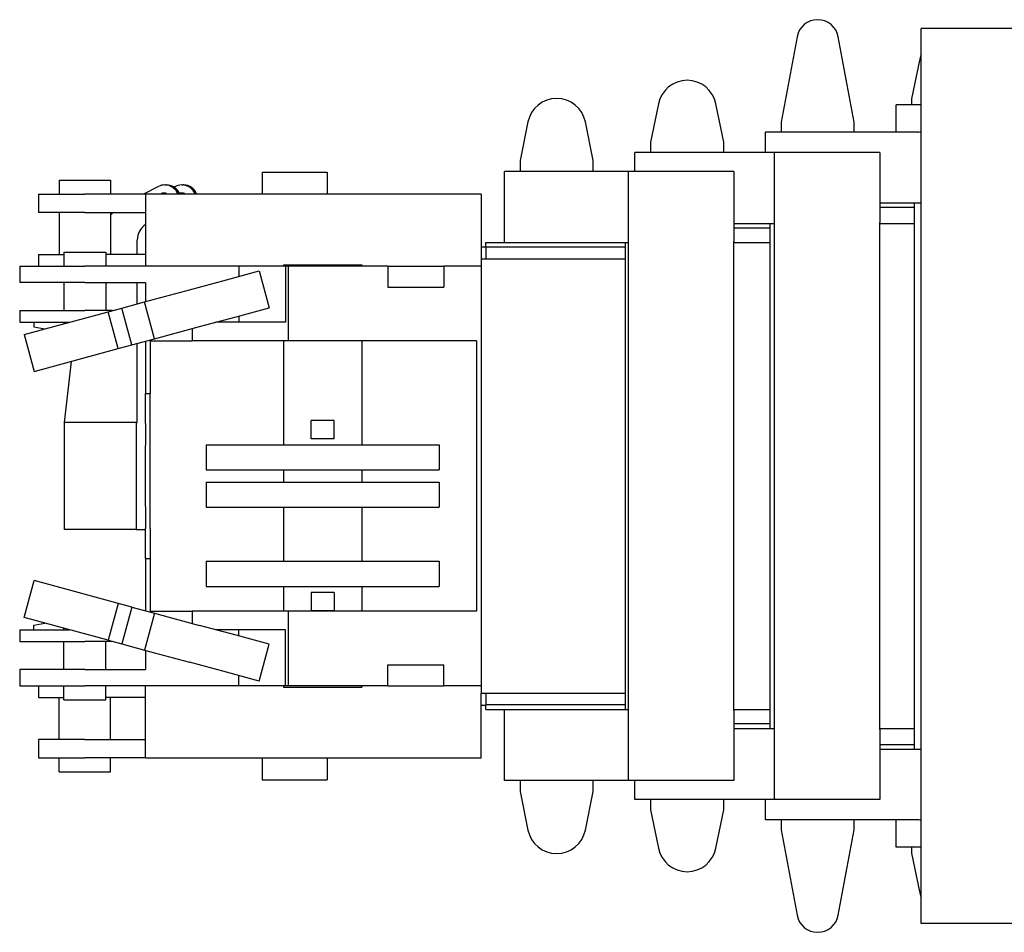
# Model space of a CAD drawing. Extents: x -5181 to 31991, y -2365 to 22251.
# Tile 18 of 39: x -4656 to -2543, y 16404 to 18362. Entities that reach past the tile are written whole.
import ezdxf

# ---------------------------------------------------------------- set-up
doc = ezdxf.new("R2010")
doc.units = 0
doc.layers.get('0').update_dxf_attribs({"linetype": 'CONTINUOUS'})

msp = doc.modelspace()

# ---------------------------------------------------------------- linework, layer by layer
at = {"color": 5, "linetype": 'Continuous'}
for p, q in [((-2495.69, 18342.7), (-2721.69, 18342.7)), ((-2721.69, 18287.7), (-2721.69, 18342.7)), ((-2987.92, 18324.97), (-3022.19, 18141.7)), ((-2865.19, 18141.7), (-2899.46, 18324.97)), ((-2725.43, 18274.24), (-2742.19, 18191.7)), ((-2721.69, 16477.7), (-2721.69, 18287.7)), ((-2742.19, 18191.7), (-2742.19, 18178.7)), ((-3285.43, 18181.24), (-3302.19, 18098.7)), ((-3145.19, 18098.7), (-3161.95, 18181.24)), ((-2775.69, 18120.7), (-2775.69, 18178.7)), ((-2721.69, 18178.7), (-2775.69, 18178.7)), ((-3565.43, 18142.24), (-3582.19, 18059.7)), ((-3425.19, 18059.7), (-3441.95, 18142.24)), ((-3022.19, 18141.7), (-3022.19, 18120.7)), ((-2865.19, 18120.7), (-2865.19, 18141.7)), ((-3055.69, 18076.7), (-3055.69, 18120.7)), ((-2726.73, 18120.7), (-3055.69, 18120.7)), ((-3302.19, 18098.7), (-3302.19, 18076.7)), ((-3145.19, 18076.7), (-3145.19, 18098.7)), ((-3335.69, 18035.7), (-3335.69, 18076.7)), ((-3036.69, 18076.7), (-3335.69, 18076.7)), ((-2810.69, 18076.7), (-3036.69, 18076.7)), ((-3036.69, 17926.7), (-3036.69, 18076.7)), ((-2810.69, 18076.7), (-2810.69, 17926.7)), ((-3582.19, 18059.7), (-3582.19, 18035.7)), ((-3425.19, 18035.7), (-3425.19, 18059.7)), ((-4135.69, 18034.9), (-3995.69, 18034.9)), ((-4135.69, 18034.9), (-4135.69, 17987.7)), ((-3995.69, 18034.9), (-3995.69, 17987.7)), ((-3615.69, 17883.7), (-3615.69, 18035.7)), ((-3349.69, 18035.7), (-3615.69, 18035.7)), ((-3123.69, 18035.7), (-3349.69, 18035.7)), ((-3349.69, 17885.7), (-3349.69, 18035.7)), ((-3123.69, 18035.7), (-3123.69, 17885.7)), ((-4570.69, 18017.7), (-4460.69, 18017.7)), ((-4570.69, 18017.7), (-4570.69, 17987.7)), ((-4460.69, 18017.7), (-4460.69, 17987.7)), ((-4357.57, 18004.03), (-4389.79, 17987.7)), ((-4344.31, 18007.2), (-4340.41, 18007.2)), ((-4307.54, 18007.2), (-4305.67, 18007.2)), ((-4303.8, 18007.2), (-4305.67, 18007.2)), ((-4615.69, 17987.7), (-4515.69, 17987.7)), ((-4615.69, 17987.7), (-4615.69, 17947.7)), ((-4385.69, 17987.7), (-4515.69, 17987.7)), ((-3665.69, 17987.7), (-4385.69, 17987.7)), ((-4385.69, 17987.7), (-4385.69, 17832.7)), ((-4342.28, 17989.7), (-4346.49, 17989.7)), ((-4316.32, 17991.66), (-4314.17, 17987.7)), ((-4314.45, 17991.66), (-4312.3, 17987.7)), ((-4307.54, 17989.7), (-4313.38, 17989.7)), ((-4281.58, 17991.66), (-4279.42, 17987.7)), ((-4279.71, 17991.66), (-4277.55, 17987.7)), ((-3665.69, 17987.7), (-3665.69, 16916.7)), ((-2810.69, 17968.7), (-2735.69, 17968.7)), ((-2735.69, 17958.7), (-2810.69, 17958.7)), ((-2735.69, 17760.7), (-2735.69, 17968.7)), ((-2735.69, 17968.7), (-2721.69, 17968.7)), ((-4515.69, 17947.7), (-4615.69, 17947.7)), ((-4570.69, 17947.7), (-4570.69, 17857.7)), ((-4515.69, 17947.7), (-4385.69, 17947.7)), ((-4460.69, 17947.7), (-4460.69, 17857.7)), ((-4454.55, 17947.7), (-4460.69, 17943.21)), ((-3123.69, 17924.7), (-3045.69, 17924.7)), ((-3045.69, 17914.7), (-3123.69, 17914.7)), ((-3045.69, 17717.5), (-3045.69, 17924.7)), ((-3045.69, 17924.7), (-3036.69, 17924.7)), ((-3036.69, 16838.7), (-3036.69, 17926.7)), ((-2810.69, 16838.7), (-2810.69, 17926.7)), ((-2810.69, 17924.7), (-2735.69, 17924.7)), ((-4403.58, 17857.7), (-4403.58, 17888.62)), ((-3665.69, 17874.2), (-3655.69, 17874.2)), ((-3655.69, 17883.7), (-3355.69, 17883.7)), ((-3655.69, 17873.7), (-3655.69, 17883.7)), ((-3355.69, 17873.7), (-3655.69, 17873.7)), ((-3655.69, 17873.7), (-3655.69, 17848.7)), ((-3355.69, 17678.1), (-3355.69, 17883.7)), ((-3355.69, 17883.7), (-3349.69, 17883.7)), ((-3349.69, 16879.7), (-3349.69, 17885.7)), ((-3123.69, 16879.7), (-3123.69, 17885.7)), ((-3123.69, 17883.7), (-3045.69, 17883.7)), ((-4615.69, 17857.7), (-4560.69, 17857.7)), ((-4615.69, 17857.7), (-4615.69, 17832.7)), ((-4560.69, 17862.7), (-4470.69, 17862.7)), ((-4560.69, 17862.7), (-4560.69, 17832.7)), ((-4470.69, 17862.7), (-4470.69, 17832.7)), ((-4385.69, 17857.7), (-4470.69, 17857.7)), ((-4655.69, 17832.7), (-4515.69, 17832.7)), ((-4655.69, 17832.7), (-4655.69, 17797.7)), ((-4185.69, 17832.7), (-4515.69, 17832.7)), ((-4085.69, 17832.7), (-4185.69, 17832.7)), ((-4185.69, 17832.7), (-4185.69, 17810.89)), ((-4089.84, 17835.7), (-4089.84, 17832.7)), ((-4089.84, 17835.7), (-3921.54, 17835.7)), ((-4079.69, 17832.7), (-4085.69, 17832.7)), ((-4085.69, 17832.7), (-4085.69, 17712.7)), ((-4079.69, 17832.7), (-4079.69, 17672.7)), ((-3865.69, 17832.7), (-4079.69, 17832.7)), ((-3921.54, 17835.7), (-3921.54, 17832.7)), ((-3865.69, 17832.7), (-3865.69, 17787.7)), ((-3865.69, 17832.7), (-3745.69, 17832.7)), ((-3745.69, 17832.7), (-3745.69, 17787.7)), ((-3665.69, 17832.7), (-3745.69, 17832.7)), ((-3665.69, 17848.7), (-3355.69, 17848.7)), ((-4212.33, 17803.69), (-4142.03, 17822.7)), ((-4142.03, 17822.7), (-4120.62, 17743.55)), ((-4515.69, 17797.7), (-4655.69, 17797.7)), ((-4560.69, 17797.7), (-4560.69, 17737.7)), ((-4515.69, 17797.7), (-4385.69, 17797.7)), ((-4470.69, 17797.7), (-4470.69, 17737.7)), ((-4403.58, 17751.96), (-4403.58, 17797.7)), ((-4385.69, 17797.7), (-4385.69, 17756.8)), ((-4291.55, 17782.26), (-4212.33, 17803.69)), ((-3865.69, 17787.7), (-3745.69, 17787.7)), ((-4388.18, 17756.12), (-4291.55, 17782.26)), ((-4436.45, 17743.07), (-4388.18, 17756.12)), ((-4366.77, 17676.97), (-4388.18, 17756.12)), ((-2735.69, 17004.7), (-2735.69, 17760.7)), ((-4655.69, 17737.7), (-4515.69, 17737.7)), ((-4655.69, 17737.7), (-4655.69, 17712.7)), ((-4645.92, 17686.41), (-4436.45, 17743.07)), ((-4456.3, 17737.7), (-4515.69, 17737.7)), ((-4444.62, 17655.91), (-4466.03, 17735.07)), ((-4415.04, 17663.91), (-4436.45, 17743.07)), ((-4270.14, 17703.1), (-4190.92, 17724.53)), ((-4190.92, 17724.53), (-4120.62, 17743.55)), ((-4185.69, 17725.95), (-4185.69, 17712.7)), ((-4655.69, 17712.7), (-4548.73, 17712.7)), ((-4625.69, 17712.7), (-4625.69, 17702.99)), ((-4625.69, 17702.99), (-4601.88, 17698.32)), ((-4560.69, 17712.7), (-4560.69, 17709.46)), ((-4366.77, 17676.97), (-4270.14, 17703.1)), ((-4185.69, 17712.7), (-4234.66, 17712.7)), ((-4085.69, 17712.7), (-4185.69, 17712.7)), ((-3045.69, 17047.9), (-3045.69, 17717.5)), ((-4645.92, 17686.41), (-4624.51, 17607.25)), ((-4285.69, 17698.9), (-4285.69, 17672.7)), ((-4444.62, 17655.91), (-4415.04, 17663.91)), ((-4415.04, 17663.91), (-4366.77, 17676.97)), ((-4403.58, 17497.7), (-4403.58, 17667.01)), ((-4385.69, 17671.85), (-4385.69, 17559.94)), ((-4375.69, 17672.7), (-4285.69, 17672.7)), ((-4375.69, 17672.7), (-4375.69, 17559.94)), ((-4079.69, 17672.7), (-4285.69, 17672.7)), ((-4089.84, 17672.7), (-4089.84, 17449.7)), ((-3675.69, 17672.7), (-4079.69, 17672.7)), ((-3921.54, 17672.7), (-3921.54, 17449.7)), ((-3675.69, 17672.7), (-3675.69, 17092.7)), ((-3355.69, 17087.3), (-3355.69, 17678.1)), ((-4624.51, 17607.25), (-4444.62, 17655.91)), ((-4545.5, 17628.63), (-4560.42, 17497.7)), ((-4385.69, 17559.94), (-4375.69, 17559.94)), ((-4385.69, 17495.05), (-4385.69, 17559.94)), ((-4375.69, 17495.05), (-4375.69, 17559.94)), ((-4560.09, 17497.7), (-4560.09, 17267.7)), ((-4405.99, 17497.7), (-4560.09, 17497.7)), ((-4405.99, 17497.7), (-4403.58, 17497.7)), ((-4405.99, 17497.7), (-4405.99, 17267.7)), ((-4385.69, 17495.05), (-4385.69, 17448.41)), ((-4375.69, 17448.41), (-4375.69, 17495.05)), ((-3980.69, 17501.7), (-4030.69, 17501.7)), ((-4030.69, 17462.7), (-4030.69, 17501.7)), ((-3980.69, 17462.7), (-3980.69, 17501.7)), ((-4385.69, 17316.99), (-4385.69, 17448.41)), ((-4375.69, 17316.99), (-4375.69, 17448.41)), ((-4255.69, 17449.7), (-3755.69, 17449.7)), ((-4255.69, 17449.7), (-4255.69, 17395.7)), ((-3980.69, 17462.7), (-4030.69, 17462.7)), ((-3755.69, 17449.7), (-3755.69, 17395.7)), ((-4255.69, 17395.7), (-3755.69, 17395.7)), ((-4089.84, 17395.7), (-4089.84, 17369.7)), ((-3921.54, 17395.7), (-3921.54, 17369.7)), ((-4255.69, 17369.7), (-3755.69, 17369.7)), ((-4255.69, 17369.7), (-4255.69, 17315.7)), ((-3755.69, 17369.7), (-3755.69, 17315.7)), ((-4385.69, 17316.99), (-4385.69, 17270.35)), ((-4375.69, 17270.35), (-4375.69, 17316.99)), ((-4255.69, 17315.7), (-3755.69, 17315.7)), ((-4089.84, 17315.7), (-4089.84, 17199.7)), ((-3921.54, 17315.7), (-3921.54, 17199.7)), ((-4405.99, 17267.7), (-4560.09, 17267.7)), ((-4405.99, 17267.7), (-4385.69, 17267.7)), ((-4385.69, 17205.46), (-4385.69, 17270.35)), ((-4375.69, 17270.35), (-4375.69, 17205.46)), ((-4385.69, 17205.46), (-4375.69, 17205.46)), ((-4385.69, 17205.46), (-4385.69, 17093.55)), ((-4375.69, 17205.46), (-4375.69, 17092.7)), ((-4255.69, 17199.7), (-3755.69, 17199.7)), ((-4255.69, 17199.7), (-4255.69, 17145.7)), ((-3755.69, 17199.7), (-3755.69, 17145.7)), ((-4645.92, 17078.99), (-4624.51, 17158.14)), ((-4415.04, 17101.49), (-4624.51, 17158.14)), ((-4255.69, 17145.7), (-3755.69, 17145.7)), ((-4089.84, 17145.7), (-4089.84, 17092.7)), ((-4030.69, 17132.7), (-4030.69, 17093.7)), ((-3980.69, 17132.7), (-4030.69, 17132.7)), ((-3980.69, 17132.7), (-3980.69, 17093.7)), ((-3921.54, 17145.7), (-3921.54, 17092.7)), ((-4444.62, 17109.49), (-4466.03, 17030.33)), ((-4415.04, 17101.49), (-4436.45, 17022.33)), ((-4415.04, 17101.49), (-4366.77, 17088.43)), ((-4375.69, 17092.7), (-4285.69, 17092.7)), ((-4079.69, 17092.7), (-4285.69, 17092.7)), ((-4285.69, 17092.7), (-4285.69, 17066.5)), ((-3675.69, 17092.7), (-4079.69, 17092.7)), ((-4079.69, 17092.7), (-4079.69, 16932.7)), ((-3980.69, 17093.7), (-4030.69, 17093.7)), ((-4466.03, 17030.33), (-4645.92, 17078.99)), ((-4366.77, 17088.43), (-4388.18, 17009.28)), ((-4366.77, 17088.43), (-4270.14, 17062.29)), ((-3355.69, 16881.7), (-3355.69, 17087.3)), ((-4655.69, 17052.7), (-4548.73, 17052.7)), ((-4655.69, 17052.7), (-4655.69, 17027.7)), ((-4625.69, 17062.41), (-4601.88, 17067.08)), ((-4625.69, 17052.7), (-4625.69, 17062.41)), ((-4560.69, 17052.7), (-4560.69, 17055.94)), ((-4190.92, 17040.87), (-4270.14, 17062.29)), ((-4185.69, 17052.7), (-4234.66, 17052.7)), ((-4185.69, 17039.45), (-4185.69, 17052.7)), ((-4085.69, 17052.7), (-4185.69, 17052.7)), ((-4085.69, 16932.7), (-4085.69, 17052.7)), ((-3045.69, 16840.7), (-3045.69, 17047.9)), ((-4655.69, 17027.7), (-4515.69, 17027.7)), ((-4560.69, 16967.7), (-4560.69, 17027.7)), ((-4456.3, 17027.7), (-4515.69, 17027.7)), ((-4470.69, 16967.7), (-4470.69, 17027.7)), ((-4466.03, 17030.33), (-4436.45, 17022.33)), ((-4120.62, 17021.85), (-4190.92, 17040.87)), ((-4436.45, 17022.33), (-4388.18, 17009.28)), ((-4388.18, 17009.28), (-4291.55, 16983.14)), ((-4385.69, 17008.6), (-4385.69, 16967.7)), ((-4142.03, 16942.7), (-4120.62, 17021.85)), ((-2735.69, 16796.7), (-2735.69, 17004.7)), ((-4515.69, 16967.7), (-4655.69, 16967.7)), ((-4655.69, 16967.7), (-4655.69, 16932.7)), ((-4515.69, 16967.7), (-4385.69, 16967.7)), ((-4212.33, 16961.71), (-4291.55, 16983.14)), ((-3865.69, 16977.7), (-3745.69, 16977.7)), ((-3865.69, 16932.7), (-3865.69, 16977.7)), ((-3745.69, 16932.7), (-3745.69, 16977.7)), ((-4142.03, 16942.7), (-4212.33, 16961.71)), ((-4185.69, 16932.7), (-4185.69, 16954.51)), ((-4655.69, 16932.7), (-4515.69, 16932.7)), ((-4615.69, 16932.7), (-4615.69, 16907.7)), ((-4560.69, 16902.7), (-4560.69, 16932.7)), ((-4185.69, 16932.7), (-4515.69, 16932.7)), ((-4470.69, 16902.7), (-4470.69, 16932.7)), ((-4385.69, 16777.7), (-4385.69, 16932.7)), ((-4085.69, 16932.7), (-4185.69, 16932.7)), ((-4089.84, 16932.7), (-4089.84, 16929.7)), ((-4089.84, 16929.7), (-3921.54, 16929.7)), ((-4079.69, 16932.7), (-4085.69, 16932.7)), ((-3865.69, 16932.7), (-4079.69, 16932.7)), ((-3921.54, 16932.7), (-3921.54, 16929.7)), ((-3865.69, 16932.7), (-3745.69, 16932.7)), ((-3665.69, 16932.7), (-3745.69, 16932.7)), ((-4615.69, 16907.7), (-4560.69, 16907.7)), ((-4570.69, 16817.7), (-4570.69, 16907.7)), ((-4560.69, 16902.7), (-4470.69, 16902.7)), ((-4385.69, 16907.7), (-4470.69, 16907.7)), ((-4460.69, 16817.7), (-4460.69, 16907.7)), ((-3665.69, 16916.7), (-3355.69, 16916.7)), ((-3665.69, 16777.7), (-3665.69, 16916.7)), ((-3655.69, 16916.7), (-3655.69, 16891.7)), ((-3665.69, 16891.2), (-3655.69, 16891.2)), ((-3355.69, 16891.7), (-3655.69, 16891.7)), ((-3655.69, 16881.7), (-3655.69, 16891.7)), ((-3655.69, 16881.7), (-3355.69, 16881.7)), ((-3615.69, 16729.7), (-3615.69, 16881.7)), ((-3355.69, 16881.7), (-3349.69, 16881.7)), ((-3349.69, 16729.7), (-3349.69, 16879.7)), ((-3123.69, 16881.7), (-3045.69, 16881.7)), ((-3123.69, 16879.7), (-3123.69, 16729.7)), ((-3045.69, 16850.7), (-3123.69, 16850.7)), ((-3123.69, 16840.7), (-3045.69, 16840.7)), ((-3045.69, 16840.7), (-3036.69, 16840.7)), ((-3036.69, 16688.7), (-3036.69, 16838.7)), ((-2810.69, 16840.7), (-2735.69, 16840.7)), ((-2810.69, 16838.7), (-2810.69, 16688.7)), ((-4515.69, 16817.7), (-4615.69, 16817.7)), ((-4615.69, 16817.7), (-4615.69, 16777.7)), ((-4515.69, 16817.7), (-4385.69, 16817.7)), ((-2810.69, 16806.7), (-2735.69, 16806.7)), ((-2810.69, 16796.7), (-2735.69, 16796.7)), ((-2735.69, 16796.7), (-2721.69, 16796.7)), ((-4615.69, 16777.7), (-4515.69, 16777.7)), ((-4570.69, 16747.7), (-4570.69, 16777.7)), ((-4385.69, 16777.7), (-4515.69, 16777.7)), ((-4460.69, 16747.7), (-4460.69, 16777.7)), ((-4385.69, 16777.7), (-3665.69, 16777.7)), ((-4135.69, 16777.7), (-4135.69, 16730.5)), ((-3995.69, 16777.7), (-3995.69, 16730.5)), ((-4570.69, 16747.7), (-4460.69, 16747.7)), ((-4135.69, 16730.5), (-3995.69, 16730.5)), ((-3349.69, 16729.7), (-3615.69, 16729.7)), ((-3582.19, 16729.7), (-3582.19, 16705.7)), ((-3425.19, 16705.7), (-3425.19, 16729.7)), ((-3123.69, 16729.7), (-3349.69, 16729.7)), ((-3335.69, 16688.7), (-3335.69, 16729.7)), ((-3582.19, 16705.7), (-3565.43, 16623.16)), ((-3441.95, 16623.16), (-3425.19, 16705.7)), ((-3036.69, 16688.7), (-3335.69, 16688.7)), ((-3302.19, 16688.7), (-3302.19, 16666.7)), ((-3145.19, 16666.7), (-3145.19, 16688.7)), ((-3055.69, 16644.7), (-3055.69, 16688.7)), ((-2810.69, 16688.7), (-3036.69, 16688.7)), ((-3302.19, 16666.7), (-3285.43, 16584.16)), ((-3161.95, 16584.16), (-3145.19, 16666.7)), ((-2726.73, 16644.7), (-3055.69, 16644.7)), ((-3022.19, 16644.7), (-3022.19, 16623.7)), ((-2865.19, 16623.7), (-2865.19, 16644.7)), ((-2775.69, 16586.7), (-2775.69, 16644.7)), ((-3022.19, 16623.7), (-2987.92, 16440.43)), ((-2899.46, 16440.43), (-2865.19, 16623.7)), ((-2721.69, 16586.7), (-2775.69, 16586.7)), ((-2742.19, 16586.7), (-2742.19, 16573.7)), ((-2742.19, 16573.7), (-2725.43, 16491.16)), ((-2721.69, 16422.7), (-2721.69, 16477.7)), ((-2495.69, 16422.7), (-2721.69, 16422.7))]:
    msp.add_line(p, q, dxfattribs=at)
for centre, radius, start, end in [((-2943.69, 18316.7), 45, 10.59046, 169.40955), ((-2663.69, 18261.7), 63, 157.01908, 168.52154), ((-3223.69, 18168.7), 63, 11.47846, 168.52154), ((-3503.69, 18129.7), 63, 11.47846, 168.52154), ((-3503.69, 16635.7), 63, 191.47846, 348.52154), ((-3223.69, 16596.7), 63, 191.47846, 348.52154), ((-2663.69, 16503.7), 63, 191.47846, 202.98092), ((-2943.69, 16448.7), 45, 190.59045, 349.40954)]:
    msp.add_arc(centre, radius, start, end, dxfattribs=at)
for centre, major_axis, ratio, start_param, end_param in [((-2726.73, 18175.7), (0, 55), 0.53871, 3.1415927, 3.3124003), ((-4344.31, 17977.2), (0, 30), 0.987789, 6.2831655, 6.7473332), ((-4344.31, 17977.2), (0, 30), 0.987789, 5.0699505, 6.2831655), ((-4342.28, 17977.2), (0, -30), 0.987789, 2.0737542, 3.1415887), ((-4342.28, 17977.2), (0, 30), 0.987789, 5.0699502, 6.2831655), ((-4340.41, 17977.2), (0, -30), 0.987789, 2.0737542, 3.1415887), ((-4307.54, 17977.2), (0, -30), 0.987789, 3.1415887, 3.7295553), ((-4307.54, 17977.2), (0, -30), 0.987789, 2.0737542, 3.1415887), ((-4305.67, 17977.2), (0, -30), 0.987789, 2.0737542, 3.1415887), ((-4305.67, 17977.2), (0, -30), 0.987789, 2.0737495, 3.1415729), ((-4303.8, 17977.2), (0, 30), 0.987789, 5.0699441, 6.2831655), ((-4346.49, 17977.2), (0, 12.5), 0.987789, 0, 0.5735537), ((-4346.49, 17977.2), (0, 12.5), 0.987789, 5.7096318, 6.2831853), ((-4307.54, 17977.2), (0, -12.5), 0.987789, 2.5680136, 3.1415927), ((-4364.06, 17888.62), (0, 40), 0.987789, 0.5791522, 1.5707963), ((-2726.73, 16589.7), (0, -55), 0.53871, 2.9707851, 3.1415927)]:
    msp.add_ellipse(centre, major_axis=major_axis, ratio=ratio, start_param=start_param, end_param=end_param, dxfattribs=at)

doc.saveas('drawing.dxf')
